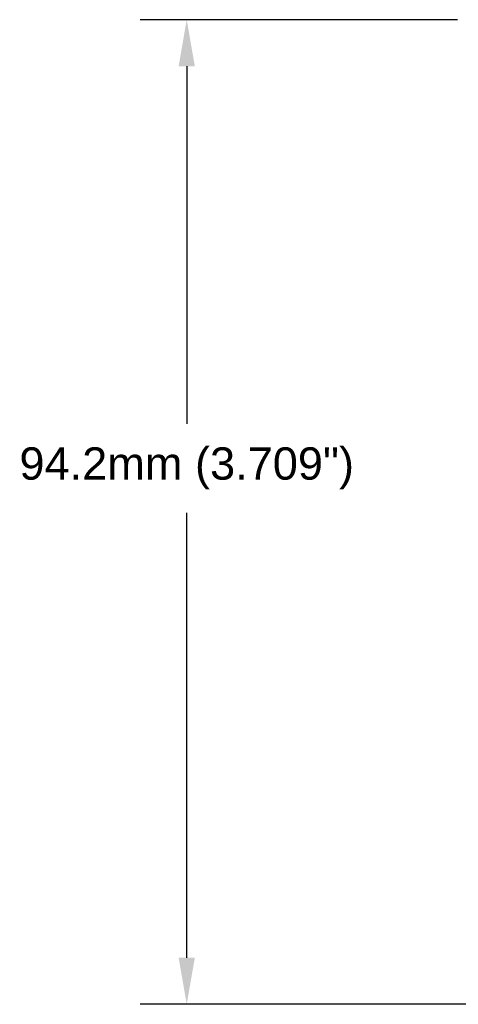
# Model space of a CAD drawing. Header units: inches. Extents: x 0.6 to 15.6, y 0.2 to 10.2.
# Tile 2 of 15: x 0.6 to 2.3, y 5.4 to 9.2. Entities that reach past the tile are written whole.
import ezdxf

# ---------------------------------------------------------------- set-up
doc = ezdxf.new("R2010")
doc.units = ezdxf.units.IN
doc.header["$LTSCALE"] = 0.935
doc.header["$MEASUREMENT"] = 0
doc.header["$PDMODE"] = 3
doc.header["$PDSIZE"] = 0.3125
doc.layers.get('0').update_dxf_attribs({"linetype": 'CONTINUOUS'})
doc.layers.get('Defpoints').update_dxf_attribs({"linetype": 'CONTINUOUS'})
doc.layers.add('DIMS', color=5, linetype='CONTINUOUS')
doc.styles.get("Standard").update_dxf_attribs({"font": 'ARIAL_0.TTF'})
doc.dimstyles.get("Standard").update_dxf_attribs({"dimtxt": 0.125, "dimasz": 0.18, "dimexe": 0.18, "dimexo": 0.0625, "dimgap": 0.09, "dimtad": 0, "dimtih": 1, "dimtoh": 1, "dimdec": 3, "dimzin": 4, "dimdsep": 46, "dimtxsty": 'Standard', "dimblk": '_FILLED', "dimblk1": '_FILLED', "dimblk2": '_FILLED', "dimcen": 0.09, "dimadec": 0, "dimazin": 0, "dimtol": 1, "dimtp": 0.001, "dimtm": 0.001, "dimtfac": 1, "dimtdec": 3, "dimtofl": 0, "dimtmove": 0, "dimatfit": 3, "dimldrblk": '_FILLED', "dimfxl": 0, "dimtolj": 1, "dimtzin": 4, "dimarcsym": 0})

# ---------------------------------------------------------------- blocks, each defined once
blk = doc.blocks.new('_FILLED')
at = {"color": 0, "linetype": 'ByBlock'}
blk.add_solid([(0, 0), (-1, 0.174), (-1, -0.174)], dxfattribs=at)
blk = doc.blocks.new('*D3')
at = {"layer": 'Defpoints', "color": 0, "lineweight": 0}
for p in [(2.3438, 9.1839), (1.2332, 5.3769), (6.3953, 5.3769)]:
    blk.add_point(p, dxfattribs=at)
at = {"layer": 'DIMS', "color": 0, "lineweight": -2}
for p, q in [((2.2813, 9.1839), (1.0532, 9.1839)), ((1.2332, 9.0039), (1.2332, 7.621)), ((1.2332, 5.5569), (1.2332, 7.2772)), ((6.3328, 5.3769), (1.0532, 5.3769))]:
    blk.add_line(p, q, dxfattribs=at)
at = {"layer": 'DIMS', "color": 0, "lineweight": -2, "xscale": 0.18, "yscale": 0.18, "zscale": 0.18}
for p, rotation in [((1.2332, 9.1839), 90), ((1.2332, 5.3769), 270)]:
    blk.add_blockref('_FILLED', p, dxfattribs=dict(at, rotation=rotation))
at = {"layer": 'DIMS', "color": 0, "insert": (1.2332, 7.4491), "char_height": 0.125, "attachment_point": 5}
blk.add_mtext('\\A1;94.2mm (3.709")', dxfattribs=at)

msp = doc.modelspace()

# ---------------------------------------------------------------- dimensions: what is measured, and where the dimension line sits
at = {"layer": 'DIMS'}
dim = msp.add_linear_dim(base=(1.2332, 5.3769), p1=(2.3438, 9.1839), p2=(6.3953, 5.3769), angle=270, text='94.2mm (3.709")', dimstyle='Standard', dxfattribs=at)
dim.commit()
dim.dimension.update_dxf_attribs({"geometry": '*D3', "text_midpoint": (1.2332, 7.4491), "dimtype": 160})

doc.saveas('drawing.dxf')
